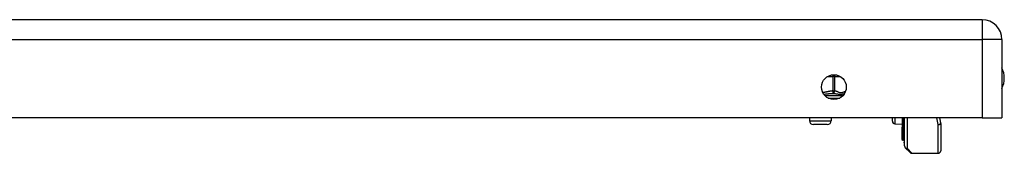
# Model space of a CAD drawing. Header units: inches. Extents: x 6 to 165, y 7 to 91.
# Tile 97 of 118: x 21.9 to 29.96, y 65.75 to 66.83. Entities that reach past the tile are written whole.
import ezdxf

# ---------------------------------------------------------------- set-up
doc = ezdxf.new("R2010")
doc.units = ezdxf.units.IN
doc.header["$MEASUREMENT"] = 0
doc.layers.add('Visible Edges(ANSI)', color=7, linetype='Continuous', lineweight=25)
doc.layers.add('Visible Tangent Edges(ANSI)', color=7, linetype='Continuous', lineweight=25)

msp = doc.modelspace()

# ---------------------------------------------------------------- linework, layer by layer
at = {"layer": 'Visible Edges(ANSI)'}
for p, q in [((29.7746, 66.835), (6.1786, 66.835)), ((29.9356, 66.674), (29.9356, 66.035)), ((29.7746, 66.035), (6.1786, 66.035)), ((28.361, 66.035), (28.361, 66.0111)), ((28.5382, 66.035), (28.5382, 66.0111)), ((29.0391, 66.006), (29.0391, 66.035)), ((29.1179, 66.035), (29.1179, 65.9591)), ((29.1358, 65.9207), (29.1358, 66.035)), ((29.1391, 65.8048), (29.1391, 66.035)), ((29.4259, 66.035), (29.434, 65.993)), ((29.7746, 66.035), (29.9356, 66.035)), ((28.5067, 65.9796), (28.3925, 65.9796)), ((29.0582, 65.986), (29.1179, 65.9834)), ((29.1179, 65.9591), (29.1179, 65.9583)), ((29.1179, 65.9409), (29.1179, 65.9583)), ((29.1179, 65.9409), (29.1179, 65.9377)), ((29.1179, 65.9377), (29.1179, 65.9365)), ((29.1179, 65.9365), (29.1179, 65.8578)), ((29.1358, 65.9207), (29.1358, 65.8373)), ((29.4344, 65.9893), (29.4344, 65.7652)), ((29.1179, 65.8578), (29.1179, 65.8511)), ((29.1253, 65.8532), (29.1184, 65.8507)), ((29.1358, 65.8299), (29.1358, 65.8373)), ((29.1845, 65.7512), (29.1448, 65.7909)), ((29.1984, 65.7455), (29.4147, 65.7455))]:
    msp.add_line(p, q, dxfattribs=at)
msp.add_circle((28.5606, 66.285), 0.1015, dxfattribs=at)
for centre, radius, start, end in [((29.7746, 66.674), 0.161, 0, 90), ((29.7676, 66.358), 0.1875, 333.63717, 26.36283), ((28.6563, 66.2148), 0.0197, 116.83291, 170.66677), ((28.3925, 66.0111), 0.0315, 180, 270), ((28.5067, 66.0111), 0.0315, 270, 0), ((29.0591, 66.006), 0.02, 180, 267.5), ((29.4147, 65.9893), 0.0197, 0, 10.94089), ((29.1183, 65.8511), 0.000394, 180, 290), ((29.128, 65.8458), 0.00787, 0, 110), ((29.1398, 65.8299), 0.00394, 180, 259.97953), ((29.1588, 65.8048), 0.0197, 180, 225), ((29.1984, 65.7652), 0.0197, 225, 270), ((29.4147, 65.7652), 0.0197, 270, 0)]:
    msp.add_arc(centre, radius, start, end, dxfattribs=at)
at = {"layer": 'Visible Tangent Edges(ANSI)'}
for p, q in [((29.7746, 66.835), (29.7746, 66.674)), ((6.1786, 66.674), (29.7746, 66.674)), ((29.7746, 66.674), (29.7746, 66.035)), ((29.9356, 66.674), (29.7746, 66.674)), ((28.5088, 66.3723), (28.5507, 66.3723)), ((28.5507, 66.386), (28.5507, 66.3723)), ((28.5678, 66.3723), (28.5507, 66.3723)), ((28.5507, 66.3723), (28.5507, 66.2539)), ((28.5678, 66.3723), (28.6123, 66.3723)), ((28.5678, 66.2539), (28.5678, 66.3723)), ((28.5507, 66.2539), (28.5518, 66.2344)), ((28.5507, 66.2539), (28.5678, 66.2539)), ((28.6339, 66.2148), (28.4872, 66.2148)), ((28.5134, 66.1951), (28.6078, 66.1951)), ((28.361, 66.0111), (28.5382, 66.0111)), ((29.0582, 66.035), (29.0582, 65.986)), ((29.1184, 66.035), (29.1184, 65.9588)), ((29.1253, 65.9432), (29.1253, 66.035)), ((29.1588, 66.035), (29.1588, 65.7868)), ((29.4147, 65.9788), (29.4042, 66.035)), ((29.1182, 65.9582), (29.1182, 65.9407)), ((29.1182, 65.9407), (29.1253, 65.9432)), ((29.1182, 65.9375), (29.1182, 65.9407)), ((29.1184, 65.8575), (29.1184, 65.9362)), ((29.1253, 65.9432), (29.1253, 65.8599)), ((29.4147, 65.7455), (29.4147, 65.9788)), ((29.1184, 65.8575), (29.1253, 65.8599)), ((29.1184, 65.8575), (29.1184, 65.8507)), ((29.1253, 65.8532), (29.1253, 65.8599)), ((29.1588, 65.7868), (29.1984, 65.7455))]:
    msp.add_line(p, q, dxfattribs=at)
at = {"layer": 'Visible Tangent Edges(ANSI)', "flags": 128}
for points in [[(28.5507, 66.2539), (28.5473, 66.2537), (28.5439, 66.2534), (28.5405, 66.2531), (28.5371, 66.2527), (28.5337, 66.2522), (28.5303, 66.2517), (28.5269, 66.2511), (28.5235, 66.2505), (28.5201, 66.2499), (28.5167, 66.2493), (28.5134, 66.2486), (28.51, 66.2479), (28.5066, 66.2472), (28.5033, 66.2464), (28.4999, 66.2457), (28.4966, 66.245), (28.4932, 66.2442), (28.4899, 66.2435), (28.4865, 66.2428), (28.4832, 66.2422), (28.4798, 66.2415), (28.4764, 66.2409), (28.473, 66.2404), (28.4696, 66.2399)], [(28.4768, 66.2277), (28.4802, 66.228), (28.4835, 66.2283), (28.4869, 66.2286), (28.4902, 66.2289), (28.4935, 66.2292), (28.4968, 66.2296), (28.5, 66.2299), (28.5033, 66.2302), (28.5065, 66.2306), (28.5097, 66.2309), (28.5128, 66.2313), (28.516, 66.2316), (28.5191, 66.2319), (28.5222, 66.2322), (28.5252, 66.2325), (28.5283, 66.2328), (28.5313, 66.2331), (28.5343, 66.2333), (28.5373, 66.2336), (28.5403, 66.2338), (28.5432, 66.234), (28.5461, 66.2341), (28.549, 66.2343), (28.5518, 66.2344)], [(28.5518, 66.2344), (28.5566, 66.2341), (28.5615, 66.2336), (28.5663, 66.2331), (28.5712, 66.2324), (28.576, 66.2317), (28.5808, 66.2309), (28.5856, 66.2301), (28.5903, 66.2293), (28.595, 66.2285), (28.5996, 66.2278), (28.6041, 66.2273), (28.6085, 66.2269), (28.6128, 66.2267), (28.6169, 66.2266), (28.6209, 66.2269), (28.6246, 66.2273), (28.6282, 66.2278), (28.6315, 66.2285), (28.6347, 66.2293), (28.6376, 66.2301), (28.6404, 66.2309), (28.643, 66.2316), (28.6455, 66.2324), (28.6478, 66.233)], [(28.6562, 66.2508), (28.6525, 66.2495), (28.6488, 66.248), (28.6452, 66.2464), (28.6415, 66.2448), (28.6379, 66.2433), (28.6342, 66.2418), (28.6306, 66.2405), (28.6269, 66.2395), (28.6231, 66.2388), (28.6194, 66.2384), (28.6157, 66.2385), (28.612, 66.2391), (28.6083, 66.2399), (28.6046, 66.2411), (28.6009, 66.2424), (28.5972, 66.2439), (28.5936, 66.2455), (28.5899, 66.2471), (28.5863, 66.2486), (28.5826, 66.2501), (28.5789, 66.2514), (28.5752, 66.2525), (28.5715, 66.2534), (28.5678, 66.2539)], [(29.1182, 65.9582), (29.1182, 65.9582), (29.1181, 65.9582), (29.1181, 65.9583), (29.1181, 65.9583), (29.1181, 65.9583), (29.1181, 65.9584), (29.1181, 65.9584), (29.118, 65.9584), (29.118, 65.9585), (29.118, 65.9585), (29.118, 65.9586), (29.118, 65.9586), (29.118, 65.9586), (29.118, 65.9587), (29.118, 65.9587), (29.1179, 65.9588), (29.1179, 65.9588), (29.1179, 65.9588), (29.1179, 65.9589), (29.1179, 65.9589), (29.1179, 65.959), (29.1179, 65.959), (29.1179, 65.959), (29.1179, 65.9591)], [(29.1179, 65.9365), (29.1179, 65.9365), (29.1179, 65.9366), (29.1179, 65.9366), (29.1179, 65.9366), (29.1179, 65.9366), (29.1179, 65.9367), (29.1179, 65.9367), (29.118, 65.9367), (29.118, 65.9368), (29.118, 65.9368), (29.118, 65.9368), (29.118, 65.9369), (29.118, 65.9369), (29.118, 65.9369), (29.118, 65.937), (29.1181, 65.937), (29.1181, 65.9371), (29.1181, 65.9371), (29.1181, 65.9372), (29.1181, 65.9372), (29.1181, 65.9373), (29.1181, 65.9374), (29.1182, 65.9374), (29.1182, 65.9375)], [(29.1182, 65.9582), (29.1182, 65.9582), (29.1182, 65.9582), (29.1182, 65.9583), (29.1182, 65.9583), (29.1183, 65.9583), (29.1183, 65.9583), (29.1183, 65.9584), (29.1183, 65.9584), (29.1183, 65.9584), (29.1183, 65.9584), (29.1184, 65.9585), (29.1184, 65.9585), (29.1184, 65.9585), (29.1184, 65.9585), (29.1184, 65.9586), (29.1184, 65.9586), (29.1184, 65.9586), (29.1184, 65.9586), (29.1184, 65.9587), (29.1184, 65.9587), (29.1184, 65.9587), (29.1184, 65.9587), (29.1184, 65.9588), (29.1184, 65.9588)], [(29.1184, 65.9362), (29.1184, 65.9362), (29.1184, 65.9363), (29.1184, 65.9363), (29.1184, 65.9364), (29.1184, 65.9364), (29.1184, 65.9365), (29.1184, 65.9366), (29.1184, 65.9366), (29.1184, 65.9367), (29.1184, 65.9367), (29.1184, 65.9368), (29.1183, 65.9368), (29.1183, 65.9369), (29.1183, 65.9369), (29.1183, 65.937), (29.1183, 65.9371), (29.1183, 65.9371), (29.1183, 65.9372), (29.1182, 65.9372), (29.1182, 65.9373), (29.1182, 65.9373), (29.1182, 65.9374), (29.1182, 65.9374), (29.1182, 65.9375)]]:
    msp.add_lwpolyline(points, dxfattribs=at)
at = {"layer": 'Visible Tangent Edges(ANSI)'}
for centre, major_axis, ratio, start_param, end_param in [((28.5507, 66.3723), (0, -0.0197), 0.866025, 1.570796, 2.374039), ((28.5507, 66.2539), (-0.0022, -0.0196), 0.864664, 0.193569, 1.667581), ((29.4147, 65.9893), (0.0193, 0.0037), 0.526442, 4.610972, 6.283185), ((29.1183, 65.9591), (-0.000394, 0), 0.836188, 0, 1.919862), ((29.1181, 65.9583), (-0.000197, 0), 0.839899, 0, 1.919862), ((29.1181, 65.9409), (-0.000197, 0), 0.969342, 0, 1.919862), ((29.1181, 65.9377), (-0.000197, 0), 0.969342, 0, 1.919862), ((29.1183, 65.9365), (-0.000394, 0), 0.969342, 0, 1.919862), ((29.128, 65.9361), (0.00787, 0), 0.969342, 0, 1.919862), ((29.1398, 65.9207), (-0.00394, 0), 0.969342, 0, 1.395906), ((29.4147, 65.9893), (0.0197, 0), 0.533433, 4.712389, 6.283185), ((29.1183, 65.8578), (-0.000394, 0), 0.969342, 0, 1.919862), ((29.128, 65.8527), (0.00787, 0), 0.969342, 0, 1.919862), ((29.1398, 65.8373), (-0.00394, 0), 0.969342, 0, 1.395906), ((29.1588, 65.8048), (-0.0197, 0), 0.91745, 0, 1.570796), ((29.1588, 65.8048), (-0.0139, -0.0139), 0.852462, 0, 0.864875)]:
    msp.add_ellipse(centre, major_axis=major_axis, ratio=ratio, start_param=start_param, end_param=end_param, dxfattribs=at)

doc.saveas('drawing.dxf')
